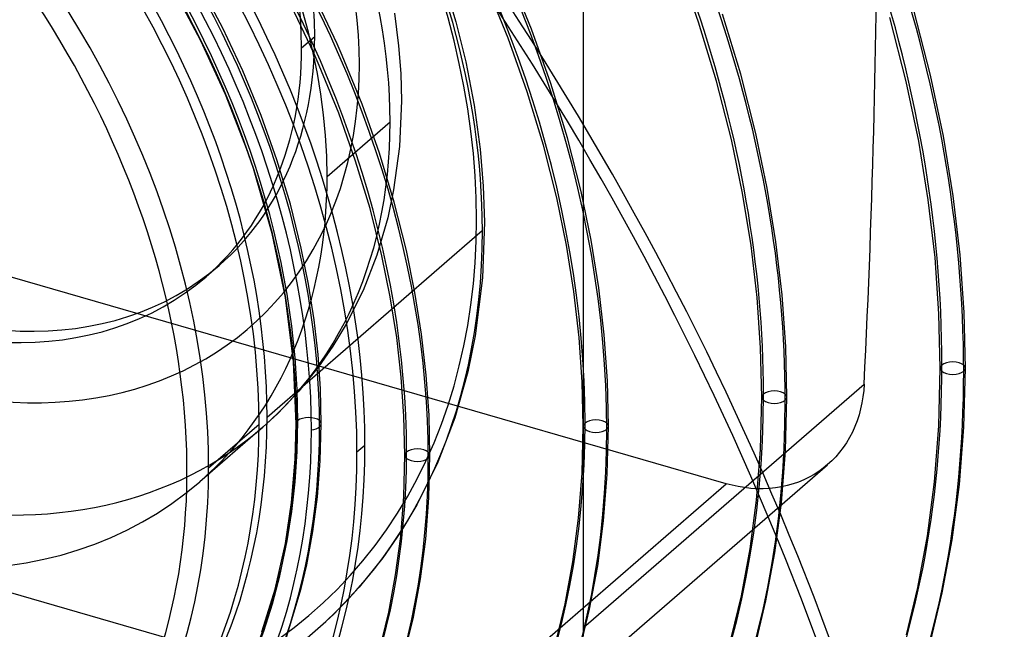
# Model space of a CAD drawing. Header units: millimetres. Extents: x -192 to 186, y -241 to 236.
# Tile 60 of 89: x 36 to 98, y -19 to 19. Entities that reach past the tile are written whole.
import ezdxf

# ---------------------------------------------------------------- set-up
doc = ezdxf.new("R2010")
doc.units = ezdxf.units.MM
doc.layers.add('MAIN-1', color=7, linetype='Continuous')
doc.layers.add('MAIN-2', color=7, linetype='Continuous')

msp = doc.modelspace()

# ---------------------------------------------------------------- linework, layer by layer
at = {"layer": 'MAIN-1'}
for centre, major_axis, start_param, end_param in [((-0.5, -0.433), (108.018, -124.728), 0.713724, 3.400514), ((-3.25, -2.815), (-104.417, 120.571), -2.427868, -0.857072), ((-41, -35.507), (-104.417, 120.571), -3.141592, -0.857072), ((-41, -35.507), (103.763, -119.815), 0, 2.284521)]:
    msp.add_ellipse(centre, major_axis=major_axis, ratio=0.75, start_param=start_param, end_param=end_param, dxfattribs=at)
at = {"layer": 'MAIN-2'}
for p, q in [((71.13, -18.894), (71.13, 46.994)), ((78.389, 19.27), (77.059, 23.001)), ((46.982, 18.107), (44.894, 21.997)), ((62.3, 21.83), (63.065, 19.288)), ((67.844, 18.84), (66.443, 22.276)), ((48.361, 18.895), (46.963, 21.561)), ((66.367, 18.266), (64.989, 21.644)), ((55.579, 17.906), (54.098, 21.024)), ((54.123, 17.279), (52.672, 20.332)), ((93.032, 15.933), (91.978, 20.032)), ((59.188, 19.847), (59.453, 17.789)), ((63.065, 19.288), (63.692, 16.771)), ((79.524, 15.555), (78.389, 19.27)), ((81.043, 16.007), (79.888, 19.784)), ((91.497, 15.537), (90.46, 19.573)), ((49.62, 16.203), (48.361, 18.895)), ((69.066, 15.404), (67.844, 18.84)), ((48.537, 14.713), (46.982, 18.107)), ((53.333, 17.657), (54.158, 18.372)), ((67.567, 14.89), (66.367, 18.266)), ((55.897, 17.184), (55.579, 17.906)), ((59.453, 17.789), (59.585, 16.032)), ((54.443, 16.553), (54.123, 17.279)), ((57.155, 14.096), (55.897, 17.184)), ((50.776, 13.398), (49.62, 16.203)), ((55.673, 13.535), (54.443, 16.553)), ((63.692, 16.771), (64.224, 14.041)), ((59.585, 16.032), (59.629, 14.31)), ((80.465, 11.873), (79.524, 15.555)), ((82.002, 12.261), (81.043, 16.007)), ((92.283, 11.779), (91.497, 15.537)), ((93.836, 12.097), (93.032, 15.933)), ((70.108, 11.982), (69.066, 15.404)), ((49.859, 11.306), (48.537, 14.713)), ((59.629, 14.31), (59.504, 11.444)), ((68.589, 11.53), (67.567, 14.89)), ((58.25, 11.008), (57.155, 14.096)), ((64.224, 14.041), (64.606, 11.264)), ((51.777, 10.592), (50.776, 13.398)), ((56.742, 10.518), (55.673, 13.535)), ((54.944, 9.543), (58.919, 12.985)), ((70.971, 8.589), (70.108, 11.982)), ((81.164, 8.503), (80.465, 11.873)), ((82.719, 8.814), (82.002, 12.261)), ((94.453, 8.316), (93.836, 12.097)), ((50.286, 10.055), (49.859, 11.306)), ((59.504, 11.444), (59.139, 8.71)), ((64.606, 11.264), (64.799, 8.931)), ((69.434, 8.201), (68.589, 11.53)), ((92.885, 8.078), (92.283, 11.779)), ((52.623, 7.798), (51.777, 10.592)), ((59.18, 7.933), (58.25, 11.008)), ((51.469, 5.949), (50.286, 10.055)), ((57.651, 7.517), (56.742, 10.518)), ((80.125, -9.829), (14.238, 9.191)), ((59.139, 8.71), (58.766, 6.948)), ((64.799, 8.931), (64.872, 6.674)), ((83.269, 5.416), (82.719, 8.814)), ((70.047, 5.219), (69.434, 8.201)), ((71.602, 5.531), (70.971, 8.589)), ((81.702, 5.183), (81.164, 8.503)), ((94.886, 4.601), (94.453, 8.316)), ((53.314, 5.028), (52.623, 7.798)), ((58.399, 4.544), (57.651, 7.517)), ((59.947, 4.884), (59.18, 7.933)), ((93.309, 4.445), (92.885, 8.078)), ((58.766, 6.948), (58.078, 4.584)), ((64.872, 6.674), (64.747, 3.149)), ((51.152, -5.629), (64.738, 6.138)), ((52.306, 1.919), (51.469, 5.949)), ((53.77, 2.756), (53.314, 5.028)), ((70.518, 2.283), (70.047, 5.219)), ((72.086, 2.517), (71.602, 5.531)), ((82.079, 1.924), (81.702, 5.183)), ((83.657, 2.078), (83.269, 5.416)), ((58.078, 4.584), (57.212, 2.364)), ((58.927, 1.948), (58.399, 4.544)), ((60.488, 2.224), (59.947, 4.884)), ((93.558, 0.892), (93.309, 4.445)), ((95.141, 0.966), (94.886, 4.601)), ((48.127, 3.938), (47.302, 3.223)), ((64.747, 3.149), (64.296, -0.493)), ((54.121, 0.515), (53.77, 2.756)), ((72.428, -0.445), (72.086, 2.517)), ((52.819, -2.146), (52.306, 1.919)), ((57.212, 2.364), (56.146, 0.231)), ((59.334, -0.608), (58.927, 1.948)), ((60.905, -0.399), (60.488, 2.224)), ((70.85, -0.599), (70.518, 2.283)), ((82.302, -1.264), (82.079, 1.924)), ((83.885, -1.19), (83.657, 2.078)), ((93.638, -2.543), (93.558, 0.892)), ((95.223, -2.543), (95.141, 0.966)), ((54.37, -1.687), (54.121, 0.515)), ((56.146, 0.231), (55.31, -1.156)), ((59.621, -3.119), (59.334, -0.608)), ((61.199, -2.976), (60.905, -0.399)), ((64.296, -0.493), (63.831, -2.766)), ((71.046, -3.419), (70.85, -0.599)), ((72.63, -3.346), (72.428, -0.445)), ((55.31, -1.156), (54.398, -2.468)), ((83.96, -4.372), (83.885, -1.19)), ((54.518, -3.846), (54.37, -1.687)), ((82.375, -4.372), (82.302, -1.264)), ((52.985, -6.049), (52.819, -2.146)), ((54.398, -2.468), (53.165, -3.99)), ((61.374, -5.501), (61.199, -2.976)), ((63.831, -2.766), (63.003, -5.681)), ((93.545, -6.188), (93.638, -2.543)), ((95.128, -6.27), (95.223, -2.543)), ((59.791, -5.575), (59.621, -3.119)), ((71.112, -6.201), (71.046, -3.419)), ((71.13, -18.894), (88.837, -3.559)), ((72.697, -6.201), (72.63, -3.346)), ((88.837, -3.559), (88.808, -3.95)), ((53.165, -3.99), (51.824, -5.396)), ((54.57, -6.049), (54.518, -3.846)), ((88.762, -4.341), (88.697, -4.73)), ((88.808, -3.95), (88.762, -4.341)), ((82.29, -7.671), (82.375, -4.372)), ((83.873, -7.753), (83.96, -4.372)), ((88.697, -4.73), (88.613, -5.115)), ((51.824, -5.396), (50.878, -6.261)), ((59.848, -8.03), (59.791, -5.575)), ((61.433, -8.031), (61.374, -5.501)), ((88.511, -5.494), (88.389, -5.864)), ((88.613, -5.115), (88.511, -5.494)), ((-2.994, -5.732), (62.894, -24.752)), ((47.463, -8.823), (50.647, -6.066)), ((52.929, -8.281), (52.985, -6.049)), ((54.51, -8.391), (54.57, -6.049)), ((63.003, -5.681), (61.936, -8.473)), ((71.036, -9.154), (71.112, -6.201)), ((72.619, -9.236), (72.697, -6.201)), ((88.389, -5.864), (88.248, -6.226)), ((93.271, -9.712), (93.545, -6.188)), ((50.878, -6.261), (46.903, -9.703)), ((88.09, -6.577), (87.913, -6.915)), ((88.248, -6.226), (88.09, -6.577)), ((94.847, -9.876), (95.128, -6.27)), ((57.329, -7.412), (56.824, -7.849)), ((87.72, -7.24), (87.51, -7.551)), ((87.913, -6.915), (87.72, -7.24)), ((59.782, -10.637), (59.848, -8.03)), ((61.364, -10.719), (61.433, -8.031)), ((82.042, -10.86), (82.29, -7.671)), ((83.619, -11.024), (83.873, -7.753)), ((87.285, -7.846), (87.046, -8.123)), ((87.51, -7.551), (87.285, -7.846)), ((52.701, -11.006), (52.929, -8.281)), ((54.334, -10.657), (54.51, -8.391)), ((61.936, -8.473), (60.608, -11.167)), ((69.119, -23.705), (86.527, -8.629)), ((86.532, -8.625), (86.258, -8.85)), ((86.795, -8.383), (86.532, -8.625)), ((87.046, -8.123), (86.795, -8.383)), ((70.814, -12.008), (71.036, -9.154)), ((72.39, -12.172), (72.619, -9.236)), ((85.677, -9.246), (85.364, -9.421)), ((85.974, -9.055), (85.677, -9.246)), ((86.258, -8.85), (85.974, -9.055)), ((62.894, -24.752), (80.125, -9.829)), ((80.506, -9.93), (80.125, -9.829)), ((80.893, -10.012), (80.506, -9.93)), ((84.347, -9.843), (83.985, -9.946)), ((84.698, -9.721), (84.347, -9.843)), ((85.038, -9.58), (84.698, -9.721)), ((85.364, -9.421), (85.038, -9.58)), ((92.825, -13.11), (93.271, -9.712)), ((94.391, -13.358), (94.847, -9.876)), ((81.284, -10.076), (80.893, -10.012)), ((81.677, -10.121), (81.284, -10.076)), ((82.071, -10.144), (81.677, -10.121)), ((82.463, -10.147), (82.071, -10.144)), ((82.852, -10.128), (82.463, -10.147)), ((83.236, -10.089), (82.852, -10.128)), ((83.614, -10.028), (83.236, -10.089)), ((83.985, -9.946), (83.614, -10.028)), ((52.308, -13.606), (52.701, -11.006)), ((54.047, -12.845), (54.334, -10.657)), ((60.608, -11.167), (59.581, -12.886)), ((59.586, -13.155), (59.782, -10.637)), ((61.162, -13.32), (61.364, -10.719)), ((81.639, -13.935), (82.042, -10.86)), ((83.205, -14.182), (83.619, -11.024)), ((70.454, -14.759), (70.814, -12.008)), ((72.019, -15.007), (72.39, -12.172)), ((53.656, -14.953), (54.047, -12.845)), ((59.581, -12.886), (58.467, -14.497)), ((51.66, -16.471), (52.308, -13.606)), ((59.268, -15.584), (59.586, -13.155)), ((60.833, -15.831), (61.162, -13.32)), ((92.219, -16.377), (92.825, -13.11)), ((93.769, -16.709), (94.391, -13.358)), ((81.09, -16.891), (81.639, -13.935)), ((82.64, -17.222), (83.205, -14.182)), ((58.467, -14.497), (56.975, -16.348)), ((69.962, -17.405), (70.454, -14.759)), ((53.308, -16.436), (53.656, -14.953)), ((71.512, -17.736), (72.019, -15.007)), ((58.834, -17.918), (59.268, -15.584)), ((60.384, -18.25), (60.833, -15.831)), ((50.824, -19.158), (51.66, -16.471)), ((52.31, -19.708), (53.308, -16.436)), ((56.975, -16.348), (55.336, -18.069)), ((91.504, -19.349), (92.219, -16.377)), ((93.026, -19.792), (93.769, -16.709)), ((80.471, -19.477), (81.09, -16.891)), ((81.995, -19.912), (82.64, -17.222)), ((58.405, -19.732), (58.834, -17.918)), ((69.44, -19.598), (69.962, -17.405)), ((70.965, -20.032), (71.512, -17.736)), ((55.336, -18.069), (54.185, -19.122)), ((59.941, -20.122), (60.384, -18.25))]:
    msp.add_line(p, q, dxfattribs=at)
for centre, major_axis, ratio, start_param, end_param in [((0, 0), (-107.363, 123.972), 0.75, -2.427868, 0.713724), ((-2.75, -2.382), (-103.763, 119.815), 0.75, -2.427868, -0.857072), ((21.406, 18.538), (-71.907, 83.032), 0.75, -2.427868, -1.685774), ((21.406, 18.538), (70.87, -81.833), 0.75, 0.713724, 1.455185), ((22, 19.053), (32.031, -36.986), 0.75, -0.857072, 2.284521), ((21.406, 18.538), (-63.814, 73.686), 0.75, -2.427868, -1.69127), ((21.406, 18.538), (62.776, -72.488), 0.75, 0.713724, 1.449515), ((22, 19.053), (-24.903, 28.756), 0.75, -2.427868, -0.000014), ((25.975, 22.495), (24.903, -28.756), 0.75, 0.713724, 2.284521), ((21.5, 18.62), (32.685, -37.742), 0.75, 0.713724, 1.882741), ((29.45, 25.504), (18.677, -21.567), 0.75, 0.713724, 3.141578), ((28.625, 24.79), (21.433, -24.749), 0.75, -0.857072, 2.284521), ((28.625, 24.79), (-18.677, 21.567), 0.75, -2.427868, -0.000014), ((21.406, 18.538), (-55.721, 64.341), 0.75, -2.427868, -1.698365), ((21.406, 18.538), (54.683, -63.142), 0.75, 0.713724, 1.444734), ((-57.195, -16.702), (-61.369, -192.378), 0.807621, 1.540328, 2.167452), ((-56.633, -16.881), (61.369, 192.378), 0.807621, -1.60246, -0.974141), ((17.006, 14.727), (-50.532, 58.35), 0.75, -2.427868, -1.70277), ((17.006, 14.727), (49.495, -57.152), 0.75, 0.713724, 1.439113), ((-0.5, -0.433), (108.018, -124.728), 0.75, -2.427868, -0.258922), ((0, 0), (-107.363, 123.972), 0.75, 0.713724, 3.855317), ((12.606, 10.917), (-45.344, 52.359), 0.75, -2.427868, -1.709757), ((12.606, 10.917), (44.307, -51.161), 0.75, 0.713724, 1.432199), ((29.45, 25.504), (18.677, -21.567), 0.75, -2.427868, -0.000014), ((7.408, 6.416), (-37.355, 43.133), 0.75, -2.427868, -1.618493), ((28.625, 24.79), (-18.677, 21.567), 0.75, 0.713724, 3.141578), ((8.206, 7.106), (-40.156, 46.368), 0.75, -2.427868, -1.718574), ((-125.32, -156.081), (119.261, 413.131), 0.433013, -1.071375, -0.982794), ((7.408, 6.416), (-32.685, 37.742), 0.75, -2.427868, -1.60706), ((8.206, 7.106), (39.119, -45.17), 0.75, 0.713724, 1.419463), ((22, 19.053), (-24.903, 28.756), 0.75, 0.713724, 3.141578), ((7.913, 6.853), (37.355, -43.133), 0.75, 0.713724, 1.418393), ((4.225, 3.659), (32.685, -37.742), 0.75, 0.713724, 1.546164), ((3.725, 3.226), (-32.031, 36.986), 0.75, 2.284521, 4.690695), ((7.913, 6.853), (34.8, -40.183), 0.75, 0.713724, 1.412451), ((8.206, 7.106), (-34.968, 40.378), 0.75, -2.427868, -1.731609), ((7.913, 6.853), (-34.099, 39.374), 0.75, -2.427868, -1.730928), ((8.206, 7.106), (33.93, -39.179), 0.75, 0.713724, 1.40725), ((7.913, 6.853), (32.685, -37.742), 0.75, 0.713724, 1.406829), ((7.408, 6.416), (-32.685, 37.742), 0.75, 0.713724, 3.141578), ((29.45, 25.504), (18.677, -21.567), 0.75, -0.000014, 0.713724), ((28.625, 24.79), (-18.677, 21.567), 0.75, 3.141578, 3.855317), ((7.408, 6.416), (-37.355, 43.133), 0.75, 0.803149, 3.011394), ((25.975, 22.495), (24.903, -28.756), 0.75, -0.857072, 0.713724), ((22, 19.053), (-24.903, 28.756), 0.75, 3.141578, 3.855317), ((21.5, 18.62), (32.685, -37.742), 0.75, -0.857072, 0.713724), ((21.406, 18.538), (54.683, -63.142), 0.75, -0.017285, 0.713724), ((94.431, -2.543), (-0.792, 0), 0.5, -0.523599, 2.617994), ((94.431, -2.543), (-0.792, 0), 0.5, 2.617994, 5.759587), ((21.406, 18.538), (-55.721, 64.341), 0.75, 3.125814, 3.855317), ((17.006, 14.727), (49.495, -57.152), 0.75, -0.011665, 0.713724), ((83.167, -4.372), (-0.792, 0), 0.5, -0.523599, 2.617994), ((83.167, -4.372), (-0.792, 0), 0.5, 2.617994, 5.759587), ((17.006, 14.727), (-50.532, 58.35), 0.75, 3.130219, 3.855317), ((21.406, 18.538), (62.776, -72.488), 0.75, -0.022067, 0.713724), ((7.408, 6.416), (-32.685, 37.742), 0.75, 3.141578, 3.855317), ((7.913, 6.853), (32.685, -37.742), 0.75, 0.02062, 0.713724), ((7.913, 6.853), (-34.099, 39.374), 0.75, -3.124809, -2.427868), ((8.206, 7.106), (33.93, -39.179), 0.75, 0.020199, 0.713724), ((53.778, -6.049), (-0.792, 0), 0.5, -0.523599, 0.305587), ((53.778, -6.049), (-0.792, 0), 0.5, 2.617994, 5.759587), ((12.606, 10.917), (44.307, -51.161), 0.75, -0.00475, 0.713724), ((71.904, -6.201), (-0.792, 0), 0.5, -0.523599, 2.617994), ((71.904, -6.201), (-0.792, 0), 0.5, 2.617994, 5.759587), ((21.406, 18.538), (-63.814, 73.686), 0.75, 3.118719, 3.855317), ((7.913, 6.853), (34.8, -40.183), 0.75, 0.014998, 0.713724), ((8.206, 7.106), (-34.968, 40.378), 0.75, -3.124128, -2.427868), ((53.778, -6.049), (-0.792, 0), 0.5, 1.788808, 2.617994), ((12.606, 10.917), (-45.344, 52.359), 0.75, 3.137206, 3.855317), ((7.913, 6.853), (37.355, -43.133), 0.75, 0.009056, 0.713724), ((7.408, 6.416), (-37.355, 43.133), 0.75, 3.141578, 3.855317), ((8.206, 7.106), (39.119, -45.17), 0.75, 0.007986, 0.713724), ((60.641, -8.03), (-0.792, 0), 0.5, -0.523599, 2.617994), ((60.641, -8.03), (-0.792, 0), 0.5, 2.617994, 5.759587), ((8.206, 7.106), (-40.156, 46.368), 0.75, -3.137163, -2.427868), ((21.406, 18.538), (70.87, -81.833), 0.75, -0.027736, 0.713724), ((4.225, 3.659), (32.685, -37.742), 0.75, -0.857072, 0.713724), ((21.406, 18.538), (-71.907, 83.032), 0.75, 3.113222, 3.855317), ((62.894, -16.516), (-6.226, 7.189), 0.75, -3.141514, -2.427868)]:
    msp.add_ellipse(centre, major_axis=major_axis, ratio=ratio, start_param=start_param, end_param=end_param, dxfattribs=at)

doc.saveas('drawing.dxf')
